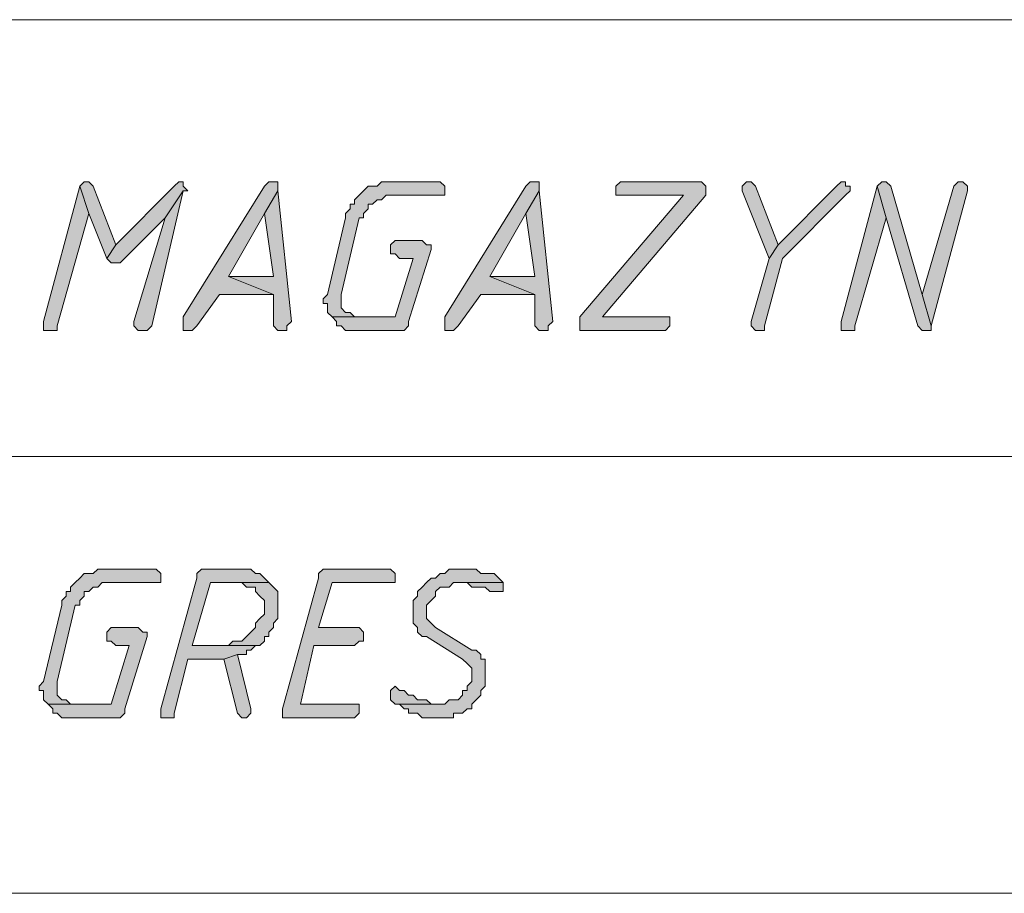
# Model space of a CAD drawing. Header units: inches. Extents: x 1504 to 12593, y -807 to 3183.
# Tile 188 of 256: x 5228 to 5321, y 1652 to 1734. Entities that reach past the tile are written whole.
import ezdxf

# ---------------------------------------------------------------- set-up
doc = ezdxf.new("R2010")
doc.units = ezdxf.units.IN
doc.header["$MEASUREMENT"] = 0
for name, color, linetype in [('at_Entity', 7, 'Continuous'), ('at_Rect', 7, 'Continuous'), ('at_Solid', 7, 'Continuous')]:
    doc.layers.add(name, color=color, linetype=linetype)

msp = doc.modelspace()

# ---------------------------------------------------------------- hatches: boundary and pattern name
at = {"layer": 'at_Solid', "lineweight": 15}
for points in [[(5234.089, 1718.071), (5230.708, 1705.396), (5230.708, 1704.553), (5231.974, 1704.553), (5231.974, 1704.972), (5234.931, 1715.532)], [(5234.507, 1718.489), (5234.089, 1718.071), (5234.931, 1715.532), (5236.621, 1711.309), (5237.464, 1712.576), (5235.355, 1718.071), (5234.931, 1718.489)], [(5243.377, 1718.489), (5242.959, 1718.071), (5237.464, 1712.576), (5236.621, 1711.309), (5237.045, 1710.891), (5237.888, 1710.891), (5242.111, 1715.114), (5243.801, 1717.647), (5244.225, 1717.647), (5243.801, 1718.071), (5243.801, 1718.489)], [(5252.247, 1718.489), (5251.829, 1718.489), (5251.405, 1718.071), (5243.801, 1705.82), (5243.801, 1704.553), (5244.644, 1704.553), (5245.068, 1704.972), (5247.182, 1707.929), (5252.247, 1707.929), (5248.024, 1709.619), (5251.405, 1715.532), (5252.671, 1717.647), (5252.671, 1718.489)], [(5267.455, 1718.489), (5262.384, 1718.489), (5261.966, 1718.071), (5261.123, 1718.071), (5260.699, 1717.647), (5260.275, 1717.223), (5259.851, 1716.799), (5259.851, 1716.38), (5259.433, 1716.38), (5259.433, 1715.956), (5259.009, 1715.532), (5259.009, 1715.114), (5257.318, 1707.929), (5256.9, 1707.51), (5256.9, 1707.086), (5257.318, 1707.086), (5257.318, 1706.244), (5257.742, 1705.82), (5260.275, 1705.82), (5259.851, 1705.82), (5259.433, 1706.244), (5259.009, 1706.244), (5258.585, 1706.662), (5258.585, 1707.51), (5258.585, 1707.929), (5260.275, 1715.114), (5260.699, 1715.114), (5260.699, 1715.532), (5261.123, 1715.956), (5261.123, 1716.38), (5261.542, 1716.38), (5261.966, 1716.799), (5262.384, 1716.799), (5262.808, 1717.223), (5268.303, 1717.223), (5268.303, 1718.071), (5267.879, 1718.489)], [(5276.749, 1718.489), (5276.325, 1718.489), (5275.907, 1718.071), (5268.303, 1705.82), (5268.303, 1704.553), (5269.145, 1704.553), (5269.569, 1704.972), (5271.684, 1707.929), (5276.749, 1707.929), (5272.526, 1709.619), (5275.907, 1715.532), (5277.173, 1717.647), (5277.173, 1718.489)], [(5291.957, 1718.489), (5284.777, 1718.489), (5284.353, 1718.071), (5284.353, 1717.223), (5290.69, 1717.223), (5280.972, 1705.82), (5280.972, 1704.553), (5289, 1704.553), (5289.424, 1704.972), (5289.424, 1705.82), (5283.087, 1705.82), (5292.799, 1717.223), (5292.799, 1718.071), (5292.381, 1718.489)], [(5296.604, 1718.489), (5296.18, 1718.071), (5296.18, 1717.647), (5298.713, 1711.309), (5299.561, 1712.576), (5297.446, 1718.071), (5297.022, 1718.489)], [(5305.474, 1718.489), (5305.05, 1718.071), (5299.561, 1712.576), (5298.713, 1711.309), (5297.022, 1705.396), (5297.022, 1704.972), (5297.446, 1704.553), (5298.289, 1704.553), (5298.289, 1704.972), (5299.985, 1711.309), (5305.893, 1717.223), (5306.317, 1717.647), (5306.317, 1718.071), (5305.893, 1718.071), (5305.893, 1718.489)], [(5308.849, 1718.071), (5305.474, 1705.396), (5305.474, 1704.553), (5306.741, 1704.553), (5306.741, 1704.972), (5309.697, 1715.114)], [(5309.273, 1718.489), (5308.849, 1718.071), (5309.697, 1715.114), (5312.654, 1704.972), (5313.072, 1704.553), (5313.92, 1704.553), (5313.92, 1704.972), (5313.072, 1707.929), (5310.121, 1718.071), (5309.697, 1718.489)], [(5316.453, 1718.489), (5316.035, 1718.071), (5313.072, 1707.929), (5313.92, 1704.972), (5317.301, 1717.647), (5317.301, 1718.071), (5316.877, 1718.489)], [(5243.801, 1717.647), (5242.111, 1715.114), (5239.154, 1705.396), (5239.154, 1704.972), (5239.578, 1704.553), (5240.42, 1704.553), (5240.844, 1704.972)], [(5252.671, 1717.647), (5251.405, 1715.532), (5252.247, 1709.619), (5248.024, 1709.619), (5252.247, 1707.929), (5252.247, 1704.972), (5252.671, 1704.553), (5253.519, 1704.553), (5253.519, 1704.972), (5253.938, 1705.396)], [(5277.173, 1717.647), (5275.907, 1715.532), (5276.749, 1709.619), (5272.526, 1709.619), (5276.749, 1707.929), (5276.749, 1704.972), (5277.173, 1704.553), (5278.016, 1704.553), (5278.016, 1704.972), (5278.44, 1705.396)], [(5266.189, 1713), (5263.656, 1713), (5263.232, 1712.576), (5263.232, 1711.733), (5263.656, 1711.733), (5264.08, 1711.309), (5265.346, 1711.309), (5263.656, 1705.82), (5257.742, 1705.82), (5258.161, 1705.396), (5258.161, 1704.972), (5258.585, 1704.972), (5259.009, 1704.553), (5264.498, 1704.553), (5264.922, 1704.972), (5264.922, 1705.396), (5267.037, 1712.152), (5267.037, 1712.576), (5266.613, 1712.576)], [(5240.844, 1682.166), (5235.779, 1682.166), (5235.355, 1681.742), (5234.507, 1681.742), (5234.089, 1681.318), (5233.665, 1680.9), (5233.241, 1680.476), (5233.241, 1680.052), (5232.817, 1680.052), (5232.817, 1679.628), (5232.398, 1679.209), (5232.398, 1678.785), (5230.708, 1671.605), (5230.284, 1671.181), (5230.284, 1670.763), (5230.708, 1670.763), (5230.708, 1669.915), (5231.132, 1669.491), (5233.665, 1669.491), (5233.241, 1669.491), (5232.817, 1669.915), (5232.398, 1669.915), (5231.974, 1670.339), (5231.974, 1671.181), (5231.974, 1671.605), (5233.665, 1678.785), (5234.089, 1678.785), (5234.089, 1679.209), (5234.507, 1679.628), (5234.507, 1680.052), (5234.931, 1680.052), (5235.355, 1680.476), (5235.779, 1680.476), (5236.197, 1680.9), (5241.692, 1680.9), (5241.692, 1681.742), (5241.268, 1682.166)], [(5249.296, 1682.166), (5245.491, 1682.166), (5245.068, 1681.742), (5245.068, 1681.318), (5241.692, 1669.067), (5241.692, 1668.225), (5242.959, 1668.225), (5242.959, 1668.649), (5244.225, 1673.714), (5247.6, 1673.714), (5248.872, 1674.138), (5249.715, 1674.138), (5249.715, 1674.562), (5250.139, 1674.562), (5250.563, 1674.986), (5250.981, 1674.986), (5244.644, 1674.986), (5246.339, 1680.9), (5251.829, 1680.9), (5251.405, 1681.318), (5250.981, 1681.742), (5250.563, 1681.742), (5250.139, 1682.166), (5249.715, 1682.166)], [(5262.808, 1682.166), (5256.9, 1682.166), (5256.476, 1681.742), (5256.476, 1681.318), (5253.095, 1669.067), (5253.095, 1668.225), (5259.851, 1668.225), (5260.275, 1668.649), (5260.275, 1669.491), (5254.786, 1669.491), (5256.052, 1674.986), (5259.851, 1674.986), (5260.275, 1675.404), (5260.699, 1675.404), (5260.699, 1676.252), (5260.275, 1676.671), (5256.476, 1676.671), (5257.742, 1680.9), (5263.656, 1680.9), (5263.656, 1681.742), (5263.232, 1682.166)], [(5269.988, 1682.166), (5268.721, 1682.166), (5268.303, 1681.742), (5267.879, 1681.742), (5267.455, 1681.318), (5267.037, 1681.318), (5266.613, 1680.9), (5266.189, 1680.476), (5265.765, 1680.052), (5265.765, 1679.628), (5265.346, 1679.209), (5265.346, 1677.943), (5265.346, 1677.095), (5265.765, 1676.671), (5265.765, 1676.252), (5266.189, 1675.828), (5266.613, 1675.828), (5269.988, 1673.714), (5270.412, 1673.296), (5270.836, 1672.872), (5270.836, 1671.605), (5270.412, 1671.181), (5270.412, 1670.763), (5269.988, 1670.763), (5269.988, 1670.339), (5269.569, 1669.915), (5268.721, 1669.915), (5268.303, 1669.491), (5263.656, 1669.491), (5264.08, 1669.491), (5264.498, 1669.067), (5264.922, 1669.067), (5264.922, 1668.649), (5265.765, 1668.649), (5266.189, 1668.225), (5269.145, 1668.225), (5269.145, 1668.649), (5269.988, 1668.649), (5270.412, 1669.067), (5270.836, 1669.067), (5270.836, 1669.491), (5271.26, 1669.915), (5271.684, 1670.339), (5271.684, 1670.763), (5272.102, 1671.181), (5272.102, 1673.714), (5271.684, 1673.714), (5271.684, 1674.138), (5271.26, 1674.562), (5270.836, 1674.562), (5267.455, 1676.671), (5267.037, 1677.095), (5266.613, 1677.519), (5266.613, 1678.785), (5267.037, 1679.209), (5267.455, 1679.628), (5267.455, 1680.052), (5267.879, 1680.476), (5268.721, 1680.476), (5269.145, 1680.9), (5273.792, 1680.9), (5273.368, 1681.318), (5272.944, 1681.742), (5271.684, 1681.742), (5271.26, 1682.166), (5270.412, 1682.166)], [(5251.829, 1680.9), (5249.296, 1680.9), (5249.715, 1680.476), (5250.563, 1680.476), (5250.563, 1680.052), (5250.981, 1679.628), (5251.405, 1679.209), (5251.405, 1677.943), (5250.981, 1677.519), (5250.563, 1677.095), (5250.563, 1676.671), (5250.139, 1676.252), (5249.715, 1675.828), (5249.296, 1675.404), (5248.448, 1675.404), (5248.024, 1674.986), (5244.644, 1674.986), (5250.981, 1674.986), (5251.405, 1675.404), (5251.405, 1675.828), (5251.829, 1675.828), (5251.829, 1676.252), (5252.247, 1676.671), (5252.247, 1677.095), (5252.671, 1677.519), (5252.671, 1678.785), (5252.671, 1680.052), (5252.247, 1680.476)], [(5273.792, 1680.9), (5269.569, 1680.9), (5270.412, 1680.9), (5270.836, 1680.476), (5272.102, 1680.476), (5272.526, 1680.052), (5273.792, 1680.052), (5273.792, 1680.476)], [(5239.578, 1676.671), (5237.045, 1676.671), (5236.621, 1676.252), (5236.621, 1675.404), (5237.045, 1675.404), (5237.464, 1674.986), (5238.736, 1674.986), (5237.045, 1669.491), (5231.132, 1669.491), (5231.556, 1669.067), (5231.556, 1668.649), (5231.974, 1668.649), (5232.398, 1668.225), (5237.888, 1668.225), (5238.312, 1668.649), (5238.312, 1669.067), (5240.42, 1675.828), (5240.42, 1676.252), (5240.002, 1676.252)], [(5248.872, 1674.138), (5247.6, 1673.714), (5248.872, 1668.649), (5249.296, 1668.225), (5249.715, 1668.225), (5250.139, 1668.649), (5250.139, 1669.067)], [(5263.656, 1671.181), (5263.232, 1670.763), (5263.232, 1669.915), (5263.656, 1669.491), (5267.879, 1669.491), (5267.037, 1669.491), (5266.613, 1669.915), (5265.765, 1669.915), (5265.346, 1670.339), (5264.922, 1670.339), (5264.498, 1670.763), (5264.08, 1670.763)]]:
    msp.add_hatch(color=7, dxfattribs=at).paths.add_polyline_path(points)

# ---------------------------------------------------------------- linework, layer by layer
at = {"layer": 'at_Entity', "color": 7, "lineweight": 15}
for p, q in [((5234.089, 1718.071), (5230.708, 1705.396)), ((5234.507, 1718.489), (5234.089, 1718.071)), ((5234.931, 1715.532), (5234.089, 1718.071)), ((5234.089, 1718.071), (5234.089, 1718.071)), ((5234.089, 1718.071), (5234.931, 1715.532)), ((5234.507, 1718.489), (5234.507, 1718.489)), ((5234.931, 1718.489), (5234.507, 1718.489)), ((5235.355, 1718.071), (5234.931, 1718.489)), ((5237.464, 1712.576), (5235.355, 1718.071)), ((5235.355, 1718.071), (5235.355, 1718.071)), ((5242.959, 1718.071), (5237.464, 1712.576)), ((5243.377, 1718.489), (5242.959, 1718.071)), ((5243.377, 1718.489), (5243.377, 1718.489)), ((5243.801, 1718.489), (5243.377, 1718.489)), ((5243.801, 1718.071), (5243.801, 1718.489)), ((5244.225, 1717.647), (5243.801, 1718.071)), ((5251.405, 1718.071), (5243.801, 1705.82)), ((5251.829, 1718.489), (5251.405, 1718.071)), ((5252.247, 1718.489), (5251.829, 1718.489)), ((5252.671, 1718.489), (5252.247, 1718.489)), ((5252.671, 1717.647), (5252.671, 1718.489)), ((5261.123, 1718.071), (5260.699, 1717.647)), ((5261.966, 1718.071), (5261.123, 1718.071)), ((5262.384, 1718.489), (5261.966, 1718.071)), ((5267.455, 1718.489), (5262.384, 1718.489)), ((5267.879, 1718.489), (5267.455, 1718.489)), ((5268.303, 1718.071), (5267.879, 1718.489)), ((5268.303, 1717.223), (5268.303, 1718.071)), ((5275.907, 1718.071), (5268.303, 1705.82)), ((5276.325, 1718.489), (5275.907, 1718.071)), ((5276.749, 1718.489), (5276.325, 1718.489)), ((5277.173, 1718.489), (5276.749, 1718.489)), ((5277.173, 1717.647), (5277.173, 1718.489)), ((5284.777, 1718.489), (5284.353, 1718.071)), ((5284.353, 1718.071), (5284.353, 1717.223)), ((5291.957, 1718.489), (5284.777, 1718.489)), ((5292.381, 1718.489), (5291.957, 1718.489)), ((5292.799, 1718.071), (5292.381, 1718.489)), ((5292.799, 1717.223), (5292.799, 1718.071)), ((5292.799, 1718.071), (5292.799, 1718.071)), ((5296.604, 1718.489), (5296.18, 1718.071)), ((5296.18, 1718.071), (5296.18, 1717.647)), ((5296.604, 1718.489), (5296.604, 1718.489)), ((5297.022, 1718.489), (5296.604, 1718.489)), ((5297.446, 1718.071), (5297.022, 1718.489)), ((5299.561, 1712.576), (5297.446, 1718.071)), ((5297.446, 1718.071), (5297.446, 1718.071)), ((5305.05, 1718.071), (5299.561, 1712.576)), ((5305.474, 1718.489), (5305.05, 1718.071)), ((5305.474, 1718.489), (5305.474, 1718.489)), ((5305.893, 1718.489), (5305.474, 1718.489)), ((5308.849, 1718.071), (5305.474, 1705.396)), ((5305.893, 1718.071), (5305.893, 1718.489)), ((5306.317, 1718.071), (5305.893, 1718.071)), ((5306.317, 1717.647), (5306.317, 1718.071)), ((5309.273, 1718.489), (5308.849, 1718.071)), ((5309.697, 1715.114), (5308.849, 1718.071)), ((5308.849, 1718.071), (5308.849, 1718.071)), ((5308.849, 1718.071), (5309.697, 1715.114)), ((5309.273, 1718.489), (5309.273, 1718.489)), ((5309.697, 1718.489), (5309.273, 1718.489)), ((5310.121, 1718.071), (5309.697, 1718.489)), ((5313.072, 1707.929), (5310.121, 1718.071)), ((5310.121, 1718.071), (5310.121, 1718.071)), ((5316.035, 1718.071), (5313.072, 1707.929)), ((5316.453, 1718.489), (5316.035, 1718.071)), ((5316.035, 1718.071), (5316.035, 1718.071)), ((5316.453, 1718.489), (5316.453, 1718.489)), ((5316.877, 1718.489), (5316.453, 1718.489)), ((5317.301, 1718.071), (5316.877, 1718.489)), ((5317.301, 1717.647), (5317.301, 1718.071)), ((5240.844, 1704.972), (5243.801, 1717.647)), ((5243.801, 1717.647), (5242.111, 1715.114)), ((5242.111, 1715.114), (5243.801, 1717.647)), ((5243.801, 1717.647), (5244.225, 1717.647)), ((5252.671, 1717.647), (5251.405, 1715.532)), ((5251.405, 1715.532), (5252.671, 1717.647)), ((5253.938, 1705.396), (5252.671, 1717.647)), ((5260.275, 1717.223), (5259.851, 1716.799)), ((5260.699, 1717.647), (5260.275, 1717.223)), ((5260.699, 1717.647), (5260.699, 1717.647)), ((5262.384, 1716.799), (5262.808, 1717.223)), ((5262.808, 1717.223), (5268.303, 1717.223)), ((5277.173, 1717.647), (5275.907, 1715.532)), ((5275.907, 1715.532), (5277.173, 1717.647)), ((5278.44, 1705.396), (5277.173, 1717.647)), ((5290.69, 1717.223), (5280.972, 1705.82)), ((5283.087, 1705.82), (5292.799, 1717.223)), ((5284.353, 1717.223), (5290.69, 1717.223)), ((5296.18, 1717.647), (5296.18, 1717.647)), ((5296.18, 1717.647), (5298.713, 1711.309)), ((5299.985, 1711.309), (5305.893, 1717.223)), ((5305.893, 1717.223), (5306.317, 1717.647)), ((5305.893, 1717.223), (5305.893, 1717.223)), ((5313.92, 1704.972), (5317.301, 1717.647)), ((5259.433, 1715.956), (5259.009, 1715.532)), ((5259.851, 1716.38), (5259.433, 1716.38)), ((5259.433, 1716.38), (5259.433, 1715.956)), ((5259.851, 1716.799), (5259.851, 1716.38)), ((5260.699, 1715.532), (5261.123, 1715.956)), ((5261.123, 1715.956), (5261.123, 1716.38)), ((5261.123, 1716.38), (5261.542, 1716.38)), ((5261.542, 1716.38), (5261.966, 1716.799)), ((5261.966, 1716.799), (5262.384, 1716.799)), ((5231.974, 1704.972), (5234.931, 1715.532)), ((5234.931, 1715.532), (5236.621, 1711.309)), ((5237.888, 1710.891), (5242.111, 1715.114)), ((5242.111, 1715.114), (5239.154, 1705.396)), ((5248.024, 1709.619), (5251.405, 1715.532)), ((5251.405, 1715.532), (5252.247, 1709.619)), ((5259.009, 1715.114), (5257.318, 1707.929)), ((5258.585, 1707.929), (5260.275, 1715.114)), ((5259.009, 1715.532), (5259.009, 1715.114)), ((5260.275, 1715.114), (5260.699, 1715.114)), ((5260.699, 1715.114), (5260.699, 1715.532)), ((5272.526, 1709.619), (5275.907, 1715.532)), ((5275.907, 1715.532), (5276.749, 1709.619)), ((5306.741, 1704.972), (5309.697, 1715.114)), ((5309.697, 1715.114), (5312.654, 1704.972)), ((5237.464, 1712.576), (5236.621, 1711.309)), ((5236.621, 1711.309), (5237.464, 1712.576)), ((5263.656, 1713), (5263.232, 1712.576)), ((5263.232, 1712.576), (5263.232, 1711.733)), ((5266.189, 1713), (5263.656, 1713)), ((5266.613, 1712.576), (5266.189, 1713)), ((5267.037, 1712.576), (5266.613, 1712.576)), ((5267.037, 1712.152), (5267.037, 1712.576)), ((5299.561, 1712.576), (5298.713, 1711.309)), ((5298.713, 1711.309), (5299.561, 1712.576)), ((5263.232, 1711.733), (5263.656, 1711.733)), ((5263.656, 1711.733), (5264.08, 1711.309)), ((5264.922, 1705.396), (5267.037, 1712.152)), ((5236.621, 1711.309), (5237.045, 1710.891)), ((5237.045, 1710.891), (5237.888, 1710.891)), ((5265.346, 1711.309), (5263.656, 1705.82)), ((5264.08, 1711.309), (5265.346, 1711.309)), ((5298.713, 1711.309), (5297.022, 1705.396)), ((5298.289, 1704.972), (5299.985, 1711.309)), ((5252.247, 1709.619), (5248.024, 1709.619)), ((5248.024, 1709.619), (5252.247, 1707.929)), ((5252.247, 1707.929), (5248.024, 1709.619)), ((5276.749, 1709.619), (5272.526, 1709.619)), ((5272.526, 1709.619), (5276.749, 1707.929)), ((5276.749, 1707.929), (5272.526, 1709.619)), ((5245.068, 1704.972), (5247.182, 1707.929)), ((5247.182, 1707.929), (5252.247, 1707.929)), ((5252.247, 1707.929), (5252.247, 1704.972)), ((5257.318, 1707.929), (5256.9, 1707.51)), ((5257.318, 1707.929), (5257.318, 1707.929)), ((5258.585, 1707.51), (5258.585, 1707.929)), ((5269.569, 1704.972), (5271.684, 1707.929)), ((5271.684, 1707.929), (5276.749, 1707.929)), ((5276.749, 1707.929), (5276.749, 1704.972)), ((5313.072, 1707.929), (5313.92, 1704.972)), ((5313.92, 1704.972), (5313.072, 1707.929)), ((5256.9, 1707.51), (5256.9, 1707.086)), ((5256.9, 1707.086), (5257.318, 1707.086)), ((5257.318, 1707.086), (5257.318, 1706.244)), ((5258.585, 1706.662), (5258.585, 1707.51)), ((5243.801, 1705.82), (5243.801, 1704.553)), ((5257.318, 1706.244), (5257.318, 1706.244)), ((5257.318, 1706.244), (5257.742, 1705.82)), ((5263.656, 1705.82), (5257.742, 1705.82)), ((5257.742, 1705.82), (5258.161, 1705.396)), ((5257.742, 1705.82), (5260.275, 1705.82)), ((5259.009, 1706.244), (5258.585, 1706.662)), ((5259.433, 1706.244), (5259.009, 1706.244)), ((5259.851, 1705.82), (5259.433, 1706.244)), ((5260.275, 1705.82), (5259.851, 1705.82)), ((5268.303, 1705.82), (5268.303, 1704.553)), ((5280.972, 1705.82), (5280.972, 1704.553)), ((5289.424, 1705.82), (5283.087, 1705.82)), ((5289.424, 1704.972), (5289.424, 1705.82)), ((5230.708, 1705.396), (5230.708, 1704.553)), ((5231.974, 1704.553), (5231.974, 1704.972)), ((5239.154, 1705.396), (5239.154, 1704.972)), ((5239.154, 1704.972), (5239.578, 1704.553)), ((5240.42, 1704.553), (5240.844, 1704.972)), ((5244.644, 1704.553), (5245.068, 1704.972)), ((5252.247, 1704.972), (5252.671, 1704.553)), ((5253.519, 1704.972), (5253.938, 1705.396)), ((5253.519, 1704.553), (5253.519, 1704.972)), ((5258.161, 1705.396), (5258.161, 1704.972)), ((5258.161, 1704.972), (5258.585, 1704.972)), ((5258.585, 1704.972), (5259.009, 1704.553)), ((5264.498, 1704.553), (5264.922, 1704.972)), ((5264.922, 1704.972), (5264.922, 1705.396)), ((5269.145, 1704.553), (5269.569, 1704.972)), ((5276.749, 1704.972), (5277.173, 1704.553)), ((5278.016, 1704.972), (5278.44, 1705.396)), ((5278.016, 1704.553), (5278.016, 1704.972)), ((5289, 1704.553), (5289.424, 1704.972)), ((5297.022, 1705.396), (5297.022, 1704.972)), ((5297.022, 1704.972), (5297.446, 1704.553)), ((5298.289, 1704.553), (5298.289, 1704.972)), ((5305.474, 1705.396), (5305.474, 1704.553)), ((5306.741, 1704.553), (5306.741, 1704.972)), ((5312.654, 1704.972), (5312.654, 1704.972)), ((5312.654, 1704.972), (5313.072, 1704.553)), ((5313.92, 1704.553), (5313.92, 1704.972)), ((5230.708, 1704.553), (5231.974, 1704.553)), ((5239.578, 1704.553), (5240.42, 1704.553)), ((5243.801, 1704.553), (5244.644, 1704.553)), ((5252.671, 1704.553), (5253.519, 1704.553)), ((5259.009, 1704.553), (5264.498, 1704.553)), ((5268.303, 1704.553), (5269.145, 1704.553)), ((5277.173, 1704.553), (5278.016, 1704.553)), ((5280.972, 1704.553), (5289, 1704.553)), ((5297.446, 1704.553), (5298.289, 1704.553)), ((5305.474, 1704.553), (5306.741, 1704.553)), ((5313.072, 1704.553), (5313.92, 1704.553)), ((5138.625, 1692.726), (5640.857, 1692.726)), ((5235.779, 1682.166), (5235.355, 1681.742)), ((5240.844, 1682.166), (5235.779, 1682.166)), ((5241.268, 1682.166), (5240.844, 1682.166)), ((5241.692, 1681.742), (5241.268, 1682.166)), ((5245.491, 1682.166), (5245.068, 1681.742)), ((5249.296, 1682.166), (5245.491, 1682.166)), ((5249.715, 1682.166), (5249.296, 1682.166)), ((5250.139, 1682.166), (5249.715, 1682.166)), ((5250.563, 1681.742), (5250.139, 1682.166)), ((5256.9, 1682.166), (5256.476, 1681.742)), ((5262.808, 1682.166), (5256.9, 1682.166)), ((5263.232, 1682.166), (5262.808, 1682.166)), ((5263.656, 1681.742), (5263.232, 1682.166)), ((5268.721, 1682.166), (5268.303, 1681.742)), ((5269.988, 1682.166), (5268.721, 1682.166)), ((5270.412, 1682.166), (5269.988, 1682.166)), ((5271.26, 1682.166), (5270.412, 1682.166)), ((5271.684, 1681.742), (5271.26, 1682.166)), ((5233.665, 1680.9), (5233.241, 1680.476)), ((5234.089, 1681.318), (5233.665, 1680.9)), ((5234.507, 1681.742), (5234.089, 1681.318)), ((5234.089, 1681.318), (5234.089, 1681.318)), ((5235.355, 1681.742), (5234.507, 1681.742)), ((5235.779, 1680.476), (5236.197, 1680.9)), ((5236.197, 1680.9), (5241.692, 1680.9)), ((5241.692, 1680.9), (5241.692, 1681.742)), ((5245.068, 1681.318), (5241.692, 1669.067)), ((5244.644, 1674.986), (5246.339, 1680.9)), ((5245.068, 1681.742), (5245.068, 1681.318)), ((5246.339, 1680.9), (5251.829, 1680.9)), ((5251.829, 1680.9), (5249.296, 1680.9)), ((5249.296, 1680.9), (5249.715, 1680.476)), ((5250.981, 1681.742), (5250.563, 1681.742)), ((5251.405, 1681.318), (5250.981, 1681.742)), ((5251.829, 1680.9), (5251.405, 1681.318)), ((5251.405, 1681.318), (5251.405, 1681.318)), ((5252.247, 1680.476), (5251.829, 1680.9)), ((5256.476, 1681.318), (5253.095, 1669.067)), ((5256.476, 1681.742), (5256.476, 1681.318)), ((5256.476, 1676.671), (5257.742, 1680.9)), ((5257.742, 1680.9), (5263.656, 1680.9)), ((5263.656, 1680.9), (5263.656, 1681.742)), ((5266.613, 1680.9), (5266.189, 1680.476)), ((5267.037, 1681.318), (5266.613, 1680.9)), ((5266.613, 1680.9), (5266.613, 1680.9)), ((5267.455, 1681.318), (5267.037, 1681.318)), ((5267.879, 1681.742), (5267.455, 1681.318)), ((5268.303, 1681.742), (5267.879, 1681.742)), ((5268.721, 1680.476), (5269.145, 1680.9)), ((5269.145, 1680.9), (5273.792, 1680.9)), ((5273.792, 1680.9), (5269.569, 1680.9)), ((5269.569, 1680.9), (5270.412, 1680.9)), ((5270.412, 1680.9), (5270.836, 1680.476)), ((5272.944, 1681.742), (5271.684, 1681.742)), ((5273.368, 1681.318), (5272.944, 1681.742)), ((5273.792, 1680.9), (5273.368, 1681.318)), ((5273.368, 1681.318), (5273.368, 1681.318)), ((5273.792, 1680.476), (5273.792, 1680.9)), ((5233.241, 1680.052), (5232.817, 1680.052)), ((5232.817, 1680.052), (5232.817, 1679.628)), ((5233.241, 1680.476), (5233.241, 1680.052)), ((5234.507, 1679.628), (5234.507, 1680.052)), ((5234.507, 1680.052), (5234.931, 1680.052)), ((5234.931, 1680.052), (5235.355, 1680.476)), ((5235.355, 1680.476), (5235.779, 1680.476)), ((5249.715, 1680.476), (5250.563, 1680.476)), ((5250.563, 1680.476), (5250.563, 1680.052)), ((5250.563, 1680.052), (5250.981, 1679.628)), ((5252.671, 1680.052), (5252.247, 1680.476)), ((5252.247, 1680.476), (5252.247, 1680.476)), ((5252.671, 1678.785), (5252.671, 1680.052)), ((5266.189, 1680.476), (5265.765, 1680.052)), ((5265.765, 1680.052), (5265.765, 1679.628)), ((5266.189, 1680.476), (5266.189, 1680.476)), ((5267.455, 1680.052), (5267.879, 1680.476)), ((5267.455, 1679.628), (5267.455, 1680.052)), ((5267.879, 1680.476), (5268.721, 1680.476)), ((5270.836, 1680.476), (5272.102, 1680.476)), ((5272.102, 1680.476), (5272.526, 1680.052)), ((5272.526, 1680.052), (5273.792, 1680.052)), ((5273.792, 1680.052), (5273.792, 1680.476)), ((5232.817, 1679.628), (5232.398, 1679.209)), ((5232.398, 1679.209), (5232.398, 1678.785)), ((5234.089, 1679.209), (5234.507, 1679.628)), ((5234.089, 1678.785), (5234.089, 1679.209)), ((5250.981, 1679.628), (5250.981, 1679.628)), ((5250.981, 1679.628), (5251.405, 1679.209)), ((5251.405, 1679.209), (5251.405, 1677.943)), ((5265.765, 1679.628), (5265.346, 1679.209)), ((5265.346, 1679.209), (5265.346, 1677.943)), ((5266.613, 1678.785), (5267.037, 1679.209)), ((5267.037, 1679.209), (5267.455, 1679.628)), ((5267.037, 1679.209), (5267.037, 1679.209)), ((5232.398, 1678.785), (5230.708, 1671.605)), ((5231.974, 1671.605), (5233.665, 1678.785)), ((5233.665, 1678.785), (5234.089, 1678.785)), ((5252.671, 1677.519), (5252.671, 1678.785)), ((5266.613, 1677.519), (5266.613, 1678.785)), ((5250.981, 1677.519), (5250.563, 1677.095)), ((5251.405, 1677.943), (5250.981, 1677.519)), ((5250.981, 1677.519), (5250.981, 1677.519)), ((5252.247, 1677.095), (5252.671, 1677.519)), ((5265.346, 1677.943), (5265.346, 1677.095)), ((5267.037, 1677.095), (5266.613, 1677.519)), ((5237.045, 1676.671), (5236.621, 1676.252)), ((5236.621, 1676.252), (5236.621, 1675.404)), ((5239.578, 1676.671), (5237.045, 1676.671)), ((5240.002, 1676.252), (5239.578, 1676.671)), ((5240.42, 1676.252), (5240.002, 1676.252)), ((5240.42, 1675.828), (5240.42, 1676.252)), ((5250.139, 1676.252), (5249.715, 1675.828)), ((5250.563, 1676.671), (5250.139, 1676.252)), ((5250.563, 1677.095), (5250.563, 1676.671)), ((5251.829, 1676.252), (5252.247, 1676.671)), ((5251.829, 1675.828), (5251.829, 1676.252)), ((5252.247, 1676.671), (5252.247, 1677.095)), ((5260.275, 1676.671), (5256.476, 1676.671)), ((5260.699, 1676.252), (5260.275, 1676.671)), ((5260.699, 1675.404), (5260.699, 1676.252)), ((5265.346, 1677.095), (5265.765, 1676.671)), ((5265.765, 1676.671), (5265.765, 1676.252)), ((5265.765, 1676.252), (5266.189, 1675.828)), ((5267.455, 1676.671), (5267.037, 1677.095)), ((5267.037, 1677.095), (5267.037, 1677.095)), ((5270.836, 1674.562), (5267.455, 1676.671)), ((5236.621, 1675.404), (5237.045, 1675.404)), ((5237.045, 1675.404), (5237.464, 1674.986)), ((5238.312, 1669.067), (5240.42, 1675.828)), ((5248.448, 1675.404), (5248.024, 1674.986)), ((5249.296, 1675.404), (5248.448, 1675.404)), ((5249.715, 1675.828), (5249.296, 1675.404)), ((5249.715, 1675.828), (5249.715, 1675.828)), ((5250.981, 1674.986), (5251.405, 1675.404)), ((5251.405, 1675.404), (5251.405, 1675.828)), ((5251.405, 1675.828), (5251.829, 1675.828)), ((5259.851, 1674.986), (5260.275, 1675.404)), ((5260.275, 1675.404), (5260.699, 1675.404)), ((5266.189, 1675.828), (5266.613, 1675.828)), ((5266.613, 1675.828), (5269.988, 1673.714)), ((5238.736, 1674.986), (5237.045, 1669.491)), ((5237.464, 1674.986), (5238.736, 1674.986)), ((5248.024, 1674.986), (5244.644, 1674.986)), ((5244.644, 1674.986), (5250.981, 1674.986)), ((5250.981, 1674.986), (5244.644, 1674.986)), ((5249.715, 1674.138), (5249.715, 1674.562)), ((5249.715, 1674.562), (5250.139, 1674.562)), ((5250.139, 1674.562), (5250.563, 1674.986)), ((5250.563, 1674.986), (5250.981, 1674.986)), ((5254.786, 1669.491), (5256.052, 1674.986)), ((5256.052, 1674.986), (5259.851, 1674.986)), ((5271.26, 1674.562), (5270.836, 1674.562)), ((5271.684, 1674.138), (5271.26, 1674.562)), ((5242.959, 1668.649), (5244.225, 1673.714)), ((5244.225, 1673.714), (5247.6, 1673.714)), ((5248.872, 1674.138), (5247.6, 1673.714)), ((5247.6, 1673.714), (5248.872, 1674.138)), ((5247.6, 1673.714), (5248.872, 1668.649)), ((5250.139, 1669.067), (5248.872, 1674.138)), ((5248.872, 1674.138), (5249.715, 1674.138)), ((5269.988, 1673.714), (5270.412, 1673.296)), ((5271.684, 1673.714), (5271.684, 1674.138)), ((5272.102, 1673.714), (5271.684, 1673.714)), ((5272.102, 1671.181), (5272.102, 1673.714)), ((5270.412, 1673.296), (5270.412, 1673.296)), ((5270.412, 1673.296), (5270.836, 1672.872)), ((5270.836, 1672.872), (5270.836, 1671.605)), ((5230.708, 1671.605), (5230.284, 1671.181)), ((5230.284, 1671.181), (5230.284, 1670.763)), ((5230.284, 1670.763), (5230.708, 1670.763)), ((5230.708, 1671.605), (5230.708, 1671.605)), ((5230.708, 1670.763), (5230.708, 1669.915)), ((5231.974, 1671.181), (5231.974, 1671.605)), ((5231.974, 1670.339), (5231.974, 1671.181)), ((5263.656, 1671.181), (5263.232, 1670.763)), ((5263.232, 1670.763), (5263.232, 1669.915)), ((5263.656, 1671.181), (5263.656, 1671.181)), ((5264.08, 1670.763), (5263.656, 1671.181)), ((5264.498, 1670.763), (5264.08, 1670.763)), ((5264.922, 1670.339), (5264.498, 1670.763)), ((5270.412, 1670.763), (5269.988, 1670.763)), ((5269.988, 1670.763), (5269.988, 1670.339)), ((5270.836, 1671.605), (5270.412, 1671.181)), ((5270.412, 1671.181), (5270.412, 1670.763)), ((5271.684, 1670.763), (5272.102, 1671.181)), ((5271.684, 1670.339), (5271.684, 1670.763)), ((5230.708, 1669.915), (5230.708, 1669.915)), ((5230.708, 1669.915), (5231.132, 1669.491)), ((5232.398, 1669.915), (5231.974, 1670.339)), ((5232.817, 1669.915), (5232.398, 1669.915)), ((5233.241, 1669.491), (5232.817, 1669.915)), ((5263.232, 1669.915), (5263.232, 1669.915)), ((5263.232, 1669.915), (5263.656, 1669.491)), ((5265.346, 1670.339), (5264.922, 1670.339)), ((5265.765, 1669.915), (5265.346, 1670.339)), ((5266.613, 1669.915), (5265.765, 1669.915)), ((5267.037, 1669.491), (5266.613, 1669.915)), ((5268.721, 1669.915), (5268.303, 1669.491)), ((5269.569, 1669.915), (5268.721, 1669.915)), ((5269.988, 1670.339), (5269.569, 1669.915)), ((5270.836, 1669.491), (5271.26, 1669.915)), ((5271.26, 1669.915), (5271.684, 1670.339)), ((5271.26, 1669.915), (5271.26, 1669.915)), ((5237.045, 1669.491), (5231.132, 1669.491)), ((5231.132, 1669.491), (5231.556, 1669.067)), ((5231.132, 1669.491), (5233.665, 1669.491)), ((5231.556, 1669.067), (5231.556, 1668.649)), ((5233.665, 1669.491), (5233.241, 1669.491)), ((5238.312, 1668.649), (5238.312, 1669.067)), ((5241.692, 1669.067), (5241.692, 1668.225)), ((5250.139, 1668.649), (5250.139, 1669.067)), ((5250.139, 1669.067), (5250.139, 1669.067)), ((5253.095, 1669.067), (5253.095, 1668.225)), ((5260.275, 1669.491), (5254.786, 1669.491)), ((5260.275, 1668.649), (5260.275, 1669.491)), ((5263.656, 1669.491), (5267.879, 1669.491)), ((5268.303, 1669.491), (5263.656, 1669.491)), ((5263.656, 1669.491), (5264.08, 1669.491)), ((5264.08, 1669.491), (5264.498, 1669.067)), ((5264.498, 1669.067), (5264.922, 1669.067)), ((5264.922, 1669.067), (5264.922, 1668.649)), ((5267.879, 1669.491), (5267.037, 1669.491)), ((5269.988, 1668.649), (5270.412, 1669.067)), ((5270.412, 1669.067), (5270.836, 1669.067)), ((5270.836, 1669.067), (5270.836, 1669.491)), ((5231.556, 1668.649), (5231.974, 1668.649)), ((5231.974, 1668.649), (5232.398, 1668.225)), ((5232.398, 1668.225), (5237.888, 1668.225)), ((5237.888, 1668.225), (5238.312, 1668.649)), ((5241.692, 1668.225), (5242.959, 1668.225)), ((5242.959, 1668.225), (5242.959, 1668.649)), ((5248.872, 1668.649), (5248.872, 1668.649)), ((5248.872, 1668.649), (5249.296, 1668.225)), ((5249.296, 1668.225), (5249.715, 1668.225)), ((5249.715, 1668.225), (5250.139, 1668.649)), ((5253.095, 1668.225), (5259.851, 1668.225)), ((5259.851, 1668.225), (5260.275, 1668.649)), ((5264.922, 1668.649), (5265.765, 1668.649)), ((5265.765, 1668.649), (5266.189, 1668.225)), ((5266.189, 1668.225), (5269.145, 1668.225)), ((5269.145, 1668.225), (5269.145, 1668.649)), ((5269.145, 1668.649), (5269.988, 1668.649))]:
    msp.add_line(p, q, dxfattribs=at)
at = {"layer": 'at_Rect', "color": 7, "lineweight": 15}
for p, q in [((5138.622, 1733.697), (5384.882, 1733.697)), ((5384.882, 1651.751), (5138.622, 1651.751))]:
    msp.add_line(p, q, dxfattribs=at)

doc.saveas('drawing.dxf')
